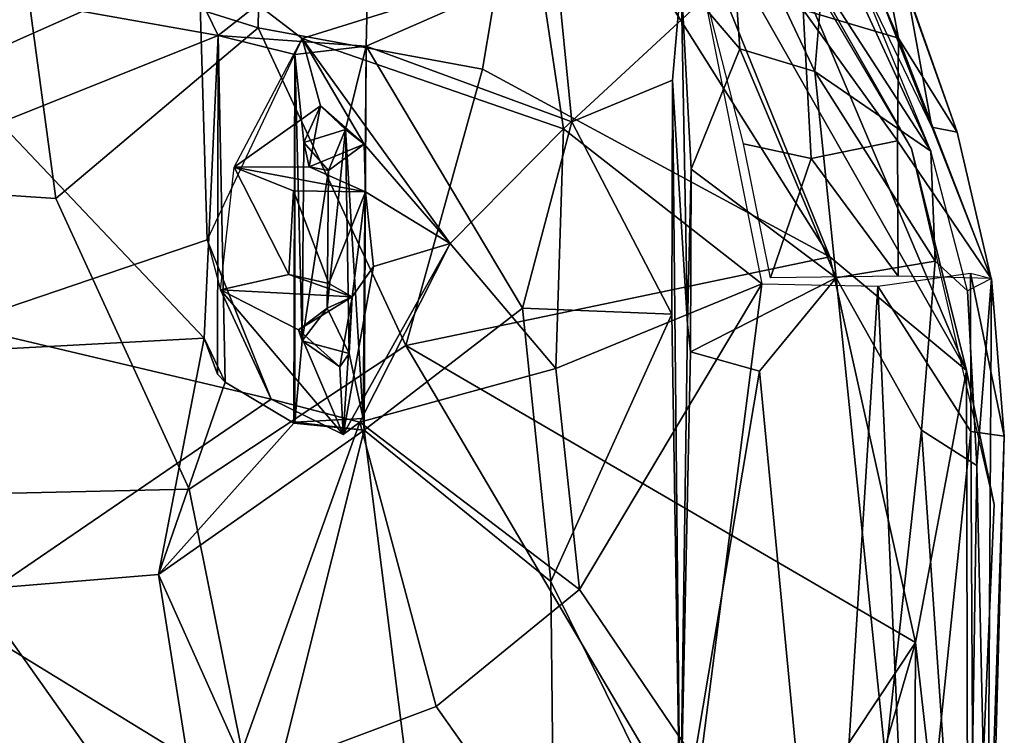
# Model space of a CAD drawing. Header units: millimetres. Extents: x 15 to 2860, y 25 to 553.
# Tile 17 of 33: x 1452 to 1676, y 235 to 398. Entities that reach past the tile are written whole.
import ezdxf

# ---------------------------------------------------------------- set-up
doc = ezdxf.new("R2010")
doc.units = ezdxf.units.MM
doc.layers.add('Cozy Chair', color=7, linetype='Continuous', true_color=0x000000)

msp = doc.modelspace()

# ---------------------------------------------------------------- linework, layer by layer
at = {"layer": 'Cozy Chair'}
for points in [[(1659.3, 367.87, 489.52), (1616.92, 471.05, 537.45), (1625.36, 441.46, 504.58)], [(1654.95, 368.5, 487.71), (1597.1, 466.38, 491.15), (1620.18, 429.55, 498.58)], [(1507.54, 463.05, 501.11), (1452.93, 412.75, 485.53), (1506.39, 395.94, 484.94)], [(1507.54, 463.05, 501.11), (1506.39, 395.94, 484.94), (1557.45, 386.49, 490.08), (1568.42, 451.72, 507.69)], [(1568.42, 451.72, 507.69), (1557.45, 386.49, 490.08), (1636.39, 343.85, 500.64)], [(1636.39, 343.85, 500.64), (1595.91, 443.79, 507.88), (1568.42, 451.72, 507.69)], [(1629.13, 445.74, 485.17), (1645.24, 429.17, 499.08), (1651.96, 393.55, 473.43)], [(1629.13, 445.74, 485.17), (1651.96, 393.55, 473.43), (1630.32, 400, 454.43)], [(1667.42, 318.02, 496.55), (1595.91, 443.79, 507.88), (1636.39, 343.85, 500.64)], [(1667.42, 318.02, 496.55), (1620.18, 429.55, 498.58), (1595.91, 443.79, 507.88)], [(1625.36, 441.46, 504.58), (1634.63, 406.07, 477.21), (1659.3, 367.87, 489.52)], [(1654.95, 368.5, 487.71), (1620.18, 429.55, 498.58), (1667.42, 318.02, 496.55)], [(1632.84, 428.79, 515.71), (1659.54, 373.33, 494.44), (1649.23, 399.59, 517.13)], [(1651.96, 393.55, 473.43), (1645.24, 429.17, 499.08), (1665.31, 372.22, 488.6)], [(1665.31, 372.22, 488.6), (1645.24, 429.17, 499.08), (1654.02, 403.9, 518.56)], [(1497.31, 394.2, 431.55), (1482.27, 425.3, 441.79), (1427.59, 406.62, 433.97)], [(1531.66, 421.11, 443), (1482.27, 425.3, 441.79), (1497.31, 394.2, 431.55)], [(1613.4, 427.42, 470.47), (1602.56, 406.8, 452.16), (1615.89, 391.15, 452.85)], [(1613.4, 427.42, 470.47), (1615.89, 391.15, 452.85), (1632.97, 386.03, 462.66)], [(1634.63, 406.07, 477.21), (1613.4, 427.42, 470.47), (1632.97, 386.03, 462.66)], [(1403.52, 360.92, 477.17), (1460.44, 357.13, 476.3), (1452.93, 412.75, 485.53), (1384.12, 421.67, 489.15)], [(1531.66, 421.11, 443), (1497.31, 394.2, 431.55), (1530.97, 391.73, 433.11)], [(1574.17, 410.66, 443.89), (1531.66, 421.11, 443), (1530.97, 391.73, 433.11)], [(1492.96, 411.55, 425.7), (1437.67, 386.93, 420.19), (1437.53, 413.02, 425.63)], [(1460.44, 357.13, 476.3), (1506.39, 395.94, 484.94), (1452.93, 412.75, 485.53)], [(1437.67, 386.93, 420.19), (1492.96, 411.55, 425.7), (1494.82, 347.76, 418.43), (1437.95, 328.44, 416.54)], [(1516.43, 393.5, 423.21), (1494.82, 347.76, 418.43), (1492.96, 411.55, 425.7)], [(1516.43, 393.5, 423.21), (1492.96, 411.55, 425.7), (1570.21, 410.32, 433.53)], [(1516.43, 393.5, 423.21), (1570.21, 410.32, 433.53), (1575.8, 372.98, 426.72)], [(1574.17, 410.66, 443.89), (1530.97, 391.73, 433.11), (1577.74, 374.52, 436.17)], [(1607.95, 402.74, 441.32), (1575.8, 372.98, 426.72), (1570.21, 410.32, 433.53)], [(1600.59, 384.06, 444.63), (1602.56, 406.8, 452.16), (1574.17, 410.66, 443.89), (1577.74, 374.52, 436.17)], [(1497.31, 394.2, 431.55), (1427.59, 406.62, 433.97), (1447.71, 374.35, 427.82)], [(1604, 328.48, 444.94), (1602.56, 406.8, 452.16), (1600.59, 384.06, 444.63)], [(1615.89, 391.15, 452.85), (1602.56, 406.8, 452.16), (1604.85, 363.81, 442.14)], [(1604.85, 363.81, 442.14), (1602.56, 406.8, 452.16), (1604, 328.48, 444.94)], [(1659.3, 367.87, 489.52), (1634.63, 406.07, 477.21), (1632.97, 386.03, 462.66)], [(1616.72, 369.59, 438.37), (1607.92, 404.26, 443.2), (1630.32, 400, 454.43), (1632.13, 366.22, 444.91)], [(1654.02, 403.9, 518.56), (1649.23, 399.59, 517.13), (1659.54, 373.33, 494.44)], [(1665.31, 372.22, 488.6), (1654.02, 403.9, 518.56), (1659.54, 373.33, 494.44)], [(1607.95, 402.74, 441.32), (1620.93, 337.73, 435.06), (1575.8, 372.98, 426.72)], [(1630.32, 400, 454.43), (1651.96, 393.55, 473.43), (1651.72, 370.27, 460.87)], [(1630.32, 400, 454.43), (1651.72, 370.27, 460.87), (1632.13, 366.22, 444.91)], [(1494.16, 325.36, 425.86), (1497.31, 394.2, 431.55), (1447.71, 374.35, 427.82)], [(1460.44, 357.13, 476.3), (1490.72, 291.08, 474.69), (1539.98, 323.75, 480.3), (1506.39, 395.94, 484.94)], [(1494.16, 325.36, 425.86), (1497.19, 317.24, 434.78), (1497.31, 394.2, 431.55)], [(1497.19, 317.24, 434.78), (1498.95, 315.41, 426.16), (1497.31, 394.2, 431.55)], [(1497.31, 394.2, 431.55), (1498.95, 315.41, 426.16), (1514.54, 306.08, 426.51), (1514.75, 389.85, 433.08)], [(1514.75, 389.85, 433.08), (1530.97, 391.73, 433.11), (1497.31, 394.2, 431.55)], [(1539.98, 323.75, 480.3), (1557.45, 386.49, 490.08), (1506.39, 395.94, 484.94)], [(1516.43, 393.5, 423.21), (1520.59, 378.16, 422.2), (1500.95, 364.23, 422.23)], [(1514.75, 389.85, 433.08), (1516.8, 369.86, 434.75), (1526.28, 372.83, 434.85), (1530.97, 391.73, 433.11)], [(1550.08, 346.94, 421.96), (1516.43, 393.5, 423.21), (1575.8, 372.98, 426.72)], [(1520.59, 378.16, 422.2), (1516.43, 393.5, 423.21), (1530.5, 369.49, 422.53)], [(1550.08, 346.94, 421.96), (1530.5, 369.49, 422.53), (1516.43, 393.5, 423.21)], [(1530.97, 391.73, 433.11), (1526.28, 372.83, 434.85), (1530.31, 307.11, 434.45)], [(1530.97, 391.73, 433.11), (1530.31, 307.11, 434.45), (1530.53, 304.47, 427.05)], [(1530.53, 304.47, 427.05), (1566.49, 332.2, 431.08), (1530.97, 391.73, 433.11)], [(1577.74, 374.52, 436.17), (1530.97, 391.73, 433.11), (1566.49, 332.2, 431.08)], [(1651.72, 370.27, 460.87), (1651.96, 393.55, 473.43), (1673.01, 338.92, 478.51)], [(1673.01, 338.92, 478.51), (1651.96, 393.55, 473.43), (1665.31, 372.22, 488.6)], [(1514.75, 389.85, 433.08), (1514.54, 306.08, 426.51), (1514.76, 306.33, 434.38)], [(1516.8, 369.86, 434.75), (1514.75, 389.85, 433.08), (1516.44, 324.79, 434.69)], [(1514.75, 389.85, 433.08), (1514.76, 306.33, 434.38), (1516.44, 324.79, 434.69)], [(1615.89, 391.15, 452.85), (1604.85, 363.81, 442.14), (1637.85, 339.08, 453.49)], [(1632.97, 386.03, 462.66), (1615.89, 391.15, 452.85), (1637.85, 339.08, 453.49)], [(1636.39, 343.85, 500.64), (1557.45, 386.49, 490.08), (1539.98, 323.75, 480.3)], [(1660.29, 342.86, 474.6), (1632.97, 386.03, 462.66), (1637.85, 339.08, 453.49)], [(1660.29, 342.86, 474.6), (1659.3, 367.87, 489.52), (1632.97, 386.03, 462.66)], [(1600.59, 384.06, 444.63), (1577.74, 374.52, 436.17), (1600.46, 330.87, 437.66)], [(1602.33, 210.8, 441.22), (1600.59, 384.06, 444.63), (1600.46, 330.87, 437.66)], [(1600.59, 384.06, 444.63), (1602.33, 210.8, 441.22), (1604, 328.48, 444.94)], [(1520.59, 378.16, 422.2), (1518.02, 364.32, 422.6), (1500.95, 364.23, 422.23)], [(1516.8, 369.86, 434.75), (1518.02, 364.32, 422.6), (1520.59, 378.16, 422.2)], [(1526.28, 372.83, 434.85), (1516.8, 369.86, 434.75), (1520.59, 378.16, 422.2)], [(1530.5, 369.49, 422.53), (1526.28, 372.83, 434.85), (1520.59, 378.16, 422.2)], [(1494.16, 325.36, 425.86), (1447.71, 374.35, 427.82), (1413.31, 321.08, 425.18)], [(1577.74, 374.52, 436.17), (1566.49, 332.2, 431.08), (1600.46, 330.87, 437.66)], [(1526.28, 372.83, 434.85), (1522.14, 332.2, 434.76), (1527.13, 321.94, 434.99)], [(1526.28, 372.83, 434.85), (1522.39, 363.5, 434.76), (1522.14, 332.2, 434.76)], [(1522.39, 363.5, 434.76), (1526.28, 372.83, 434.85), (1530.5, 369.49, 422.53)], [(1526.28, 372.83, 434.85), (1527.13, 321.94, 434.99), (1530.31, 307.11, 434.45)], [(1575.8, 372.98, 426.72), (1574.12, 318.52, 423.89), (1550.08, 346.94, 421.96)], [(1620.93, 337.73, 435.06), (1574.12, 318.52, 423.89), (1575.8, 372.98, 426.72)], [(1673.01, 338.92, 478.51), (1665.31, 372.22, 488.6), (1659.54, 373.33, 494.44)], [(1522.39, 363.5, 434.76), (1516.8, 369.86, 434.75), (1516.44, 324.79, 434.69)], [(1522.39, 363.5, 434.76), (1518.02, 364.32, 422.6), (1516.8, 369.86, 434.75)], [(1522.39, 363.5, 434.76), (1530.5, 369.49, 422.53), (1518.02, 364.32, 422.6)], [(1518.02, 364.32, 422.6), (1530.5, 369.49, 422.53), (1530.83, 358.67, 423.02)], [(1550.08, 346.94, 421.96), (1530.83, 358.67, 423.02), (1530.5, 369.49, 422.53)], [(1616.72, 369.59, 438.37), (1632.13, 366.22, 444.91), (1622.9, 339.07, 437.4)], [(1651.87, 339.45, 453.41), (1632.13, 366.22, 444.91), (1651.72, 370.27, 460.87)], [(1651.87, 339.45, 453.41), (1651.72, 370.27, 460.87), (1673.01, 338.92, 478.51)], [(1654.95, 368.5, 487.71), (1667.42, 318.02, 496.55), (1673.73, 287.61, 483.53)], [(1660.29, 342.86, 474.6), (1667.67, 336.17, 483.89), (1659.3, 367.87, 489.52)], [(1622.9, 339.07, 437.4), (1632.13, 366.22, 444.91), (1651.87, 339.45, 453.41)], [(1500.95, 364.23, 422.23), (1513.42, 339.87, 420.35), (1497.89, 336.36, 422.44)], [(1518.02, 364.32, 422.6), (1530.83, 358.67, 423.02), (1500.95, 364.23, 422.23)], [(1514.45, 358.84, 422.97), (1513.42, 339.87, 420.35), (1500.95, 364.23, 422.23)], [(1530.83, 358.67, 423.02), (1514.45, 358.84, 422.97), (1500.95, 364.23, 422.23)], [(1522.39, 363.5, 434.76), (1516.44, 324.79, 434.69), (1522.14, 332.2, 434.76)], [(1604.7, 322.29, 438.99), (1604.85, 363.81, 442.14), (1604, 328.48, 444.94)], [(1604.85, 363.81, 442.14), (1604.7, 322.29, 438.99), (1637.85, 339.08, 453.49)], [(1460.44, 357.13, 476.3), (1403.52, 360.92, 477.17), (1426.86, 289.64, 472.42), (1490.72, 291.08, 474.69)], [(1514.45, 358.84, 422.97), (1522.48, 337.8, 428.22), (1513.42, 339.87, 420.35)], [(1514.45, 358.84, 422.97), (1530.83, 358.67, 423.02), (1522.48, 337.8, 428.22)], [(1530.83, 358.67, 423.02), (1527.8, 334.78, 421.86), (1522.48, 337.8, 428.22)], [(1532.62, 341.67, 421.86), (1527.8, 334.78, 421.86), (1530.83, 358.67, 423.02)], [(1550.08, 346.94, 421.96), (1532.62, 341.67, 421.86), (1530.83, 358.67, 423.02)], [(1509.41, 311.5, 417.92), (1437.95, 328.44, 416.54), (1494.82, 347.76, 418.43)], [(1494.82, 347.76, 418.43), (1497.89, 336.36, 422.44), (1509.41, 311.5, 417.92)], [(1532.62, 341.67, 421.86), (1550.08, 346.94, 421.96), (1525.76, 303.52, 422.12)], [(1525.76, 303.52, 422.12), (1550.08, 346.94, 421.96), (1529.57, 306.3, 419.5)], [(1550.08, 346.94, 421.96), (1574.12, 318.52, 423.89), (1529.57, 306.3, 419.5)], [(1539.98, 323.75, 480.3), (1655.88, 256.23, 497.48), (1636.39, 343.85, 500.64)], [(1667.42, 318.02, 496.55), (1636.39, 343.85, 500.64), (1655.88, 256.23, 497.48)], [(1660.29, 342.86, 474.6), (1637.85, 339.08, 453.49), (1657.22, 304.5, 466.5)], [(1660.29, 342.86, 474.6), (1657.22, 304.5, 466.5), (1669.82, 296.44, 480.53), (1667.67, 336.17, 483.89)], [(1532.62, 341.67, 421.86), (1525.76, 303.52, 422.12), (1527.8, 334.78, 421.86)], [(1527.8, 334.78, 421.86), (1497.89, 336.36, 422.44), (1513.42, 339.87, 420.35)], [(1522.48, 337.8, 428.22), (1527.8, 334.78, 421.86), (1513.42, 339.87, 420.35)], [(1604.7, 322.29, 438.99), (1620.36, 317.93, 444.21), (1637.85, 339.08, 453.49)], [(1630.4, 213.62, 451.42), (1649.04, 229.87, 461.59), (1637.85, 339.08, 453.49), (1620.36, 317.93, 444.21)], [(1657.22, 304.5, 466.5), (1637.85, 339.08, 453.49), (1649.04, 229.87, 461.59)], [(1668.33, 340.15, 471.03), (1668.45, 304.22, 465.64), (1647.28, 337.22, 448.41)], [(1673.16, 338.94, 482.21), (1667.67, 336.17, 483.89), (1669.82, 296.44, 480.53)], [(1676.03, 303.09, 476.99), (1668.33, 340.15, 471.03), (1673.16, 338.94, 482.21)], [(1676.03, 303.09, 476.99), (1668.45, 304.22, 465.64), (1668.33, 340.15, 471.03)], [(1672.24, 187.6, 478.82), (1673.16, 338.94, 482.21), (1669.82, 296.44, 480.53)], [(1676.03, 303.09, 476.99), (1673.16, 338.94, 482.21), (1672.24, 187.6, 478.82)], [(1497.89, 336.36, 422.44), (1515.63, 327.26, 422.56), (1525.76, 303.52, 422.12)], [(1497.89, 336.36, 422.44), (1527.8, 334.78, 421.86), (1515.63, 327.26, 422.56)], [(1509.41, 311.5, 417.92), (1497.89, 336.36, 422.44), (1525.76, 303.52, 422.12)], [(1620.93, 337.73, 435.06), (1579.44, 268.26, 425.61), (1574.12, 318.52, 423.89)], [(1620.93, 337.73, 435.06), (1606.85, 227.92, 433.81), (1579.44, 268.26, 425.61)], [(1637.43, 180.95, 448.94), (1606.85, 227.92, 433.81), (1620.93, 337.73, 435.06), (1647.28, 337.22, 448.41)], [(1654.69, 170.83, 459.26), (1637.43, 180.95, 448.94), (1647.28, 337.22, 448.41)], [(1668.45, 304.22, 465.64), (1654.69, 170.83, 459.26), (1647.28, 337.22, 448.41)], [(1522.14, 332.2, 434.76), (1515.63, 327.26, 422.56), (1527.8, 334.78, 421.86)], [(1522.14, 332.2, 434.76), (1527.8, 334.78, 421.86), (1527.13, 321.94, 434.99)], [(1527.13, 321.94, 434.99), (1527.8, 334.78, 421.86), (1525, 318.85, 422.71)], [(1527.8, 334.78, 421.86), (1525.76, 303.52, 422.12), (1525, 318.85, 422.71)], [(1522.14, 332.2, 434.76), (1516.44, 324.79, 434.69), (1515.63, 327.26, 422.56)], [(1566.49, 332.2, 431.08), (1530.53, 304.47, 427.05), (1572.98, 270.12, 432.31)], [(1572.98, 270.12, 432.31), (1600.46, 330.87, 437.66), (1566.49, 332.2, 431.08)], [(1572.98, 270.12, 432.31), (1602.33, 210.8, 441.22), (1600.46, 330.87, 437.66)], [(1437.46, 262.44, 417.59), (1437.95, 328.44, 416.54), (1509.41, 311.5, 417.92)], [(1516.44, 324.79, 434.69), (1525, 318.85, 422.71), (1515.63, 327.26, 422.56)], [(1515.63, 327.26, 422.56), (1525, 318.85, 422.71), (1525.76, 303.52, 422.12)], [(1604.7, 322.29, 438.99), (1604, 328.48, 444.94), (1602.33, 210.8, 441.22)], [(1483.78, 271.69, 426.14), (1494.16, 325.36, 425.86), (1413.31, 321.08, 425.18), (1412, 265.81, 426.15)], [(1483.78, 271.69, 426.14), (1498.95, 315.41, 426.16), (1494.16, 325.36, 425.86)], [(1494.16, 325.36, 425.86), (1498.95, 315.41, 426.16), (1497.19, 317.24, 434.78)], [(1527.13, 321.94, 434.99), (1516.44, 324.79, 434.69), (1514.76, 306.33, 434.38), (1530.31, 307.11, 434.45)], [(1525, 318.85, 422.71), (1516.44, 324.79, 434.69), (1527.13, 321.94, 434.99)], [(1615.59, 195.56, 489.8), (1539.98, 323.75, 480.3), (1490.72, 291.08, 474.69), (1516.57, 162.93, 481.15)], [(1615.59, 195.56, 489.8), (1655.88, 256.23, 497.48), (1539.98, 323.75, 480.3)], [(1604.7, 322.29, 438.99), (1602.33, 210.8, 441.22), (1620.36, 317.93, 444.21)], [(1574.12, 318.52, 423.89), (1579.44, 268.26, 425.61), (1529.57, 306.3, 419.5)], [(1630.4, 213.62, 451.42), (1620.36, 317.93, 444.21), (1602.33, 210.8, 441.22)], [(1667.85, 150, 494.35), (1667.42, 318.02, 496.55), (1655.88, 256.23, 497.48)], [(1673.73, 287.61, 483.53), (1667.42, 318.02, 496.55), (1667.85, 150, 494.35)], [(1514.54, 306.08, 426.51), (1498.95, 315.41, 426.16), (1483.78, 271.69, 426.14)], [(1509.41, 311.5, 417.92), (1529.57, 306.3, 419.5), (1500.03, 224.15, 420.06), (1437.46, 262.44, 417.59)], [(1509.41, 311.5, 417.92), (1525.76, 303.52, 422.12), (1529.57, 306.3, 419.5)], [(1530.31, 307.11, 434.45), (1514.76, 306.33, 434.38), (1530.53, 304.47, 427.05)], [(1514.54, 306.08, 426.51), (1483.78, 271.69, 426.14), (1530.53, 304.47, 427.05)], [(1530.53, 304.47, 427.05), (1483.78, 271.69, 426.14), (1508.5, 216.51, 429.67)], [(1529.57, 306.3, 419.5), (1546.92, 241.69, 422.31), (1500.03, 224.15, 420.06)], [(1530.53, 304.47, 427.05), (1508.5, 216.51, 429.67), (1542.27, 211.44, 431.85)], [(1530.53, 304.47, 427.05), (1514.76, 306.33, 434.38), (1514.54, 306.08, 426.51)], [(1579.44, 268.26, 425.61), (1546.92, 241.69, 422.31), (1529.57, 306.3, 419.5)], [(1573.74, 199.22, 436.16), (1572.98, 270.12, 432.31), (1530.53, 304.47, 427.05), (1542.27, 211.44, 431.85)], [(1667.63, 152.94, 478.96), (1657.22, 304.5, 466.5), (1649.04, 229.87, 461.59)], [(1669.82, 296.44, 480.53), (1657.22, 304.5, 466.5), (1667.63, 152.94, 478.96)], [(1668.45, 304.22, 465.64), (1669.73, 69.19, 475.29), (1654.69, 170.83, 459.26)], [(1669.73, 69.19, 475.29), (1668.45, 304.22, 465.64), (1676.03, 303.09, 476.99)], [(1669.73, 69.19, 475.29), (1676.03, 303.09, 476.99), (1672.24, 187.6, 478.82)], [(1672.24, 187.6, 478.82), (1669.82, 296.44, 480.53), (1667.63, 152.94, 478.96)], [(1490.72, 291.08, 474.69), (1426.86, 289.64, 472.42), (1516.57, 162.93, 481.15)], [(1406.12, 107.16, 482.11), (1516.57, 162.93, 481.15), (1426.86, 289.64, 472.42)], [(1673.73, 287.61, 483.53), (1667.85, 150, 494.35), (1664.27, 59.68, 485.39)], [(1483.78, 271.69, 426.14), (1412, 265.81, 426.15), (1445.77, 186.25, 430.14), (1494.58, 203.31, 429.92)], [(1494.58, 203.31, 429.92), (1508.5, 216.51, 429.67), (1483.78, 271.69, 426.14)], [(1602.33, 210.8, 441.22), (1572.98, 270.12, 432.31), (1573.74, 199.22, 436.16)], [(1606.85, 227.92, 433.81), (1573.89, 203.52, 428.19), (1546.92, 241.69, 422.31), (1579.44, 268.26, 425.61)], [(1437.46, 262.44, 417.59), (1500.03, 224.15, 420.06), (1437.78, 176.58, 422.33)], [(1611.28, 102.62, 488.42), (1655.88, 256.23, 497.48), (1615.59, 195.56, 489.8)], [(1655.04, 71.95, 494.7), (1655.88, 256.23, 497.48), (1611.28, 102.62, 488.42)], [(1667.85, 150, 494.35), (1655.88, 256.23, 497.48), (1655.04, 71.95, 494.7)], [(1532.32, 186.26, 425.28), (1500.03, 224.15, 420.06), (1546.92, 241.69, 422.31), (1573.89, 203.52, 428.19)]]:
    msp.add_3dface(points, dxfattribs=at)

doc.saveas('drawing.dxf')
